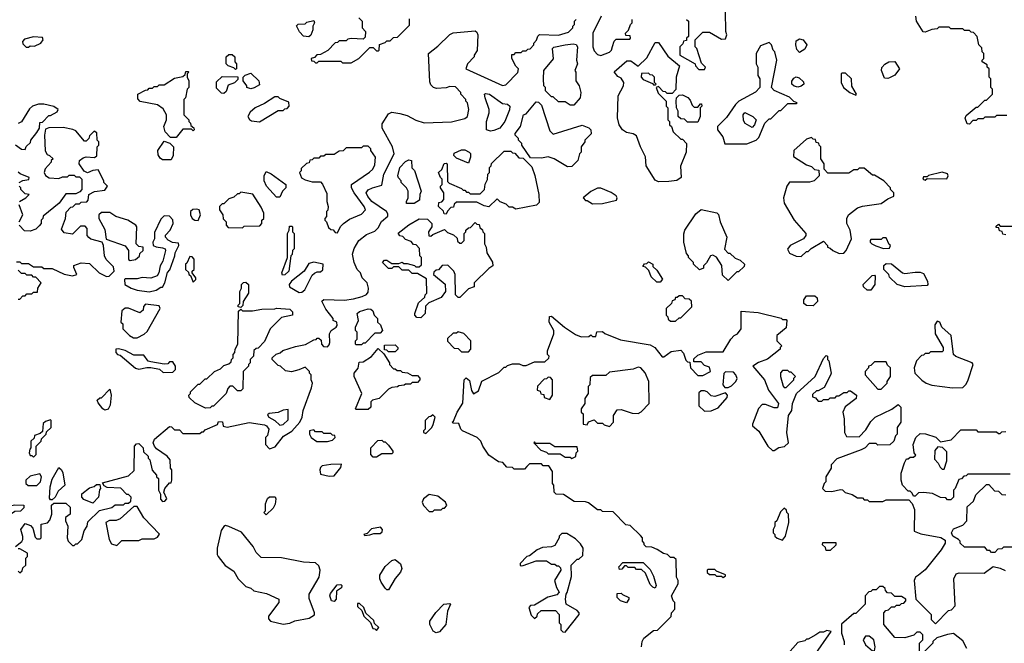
# Model space of a CAD drawing. Extents: x 2769579 to 2883812, y 684207 to 828660.
# Tile 126 of 256: x 2800924 to 2806720, y 722545 to 726214. Entities that reach past the tile are written whole.
import ezdxf

# ---------------------------------------------------------------- set-up
doc = ezdxf.new("R2010")
doc.units = 0

msp = doc.modelspace()

# ---------------------------------------------------------------- linework, layer by layer
at = {"layer": '0CON02XD'}
for points in [[(2802920, 726225), (2802940, 726205), (2802940, 726165), (2802960, 726145), (2802958.3, 726111.7), (2802945, 726100), (2802875, 726102.5), (2802855, 726100), (2802845, 726090), (2802805, 726090), (2802795, 726080), (2802781.7, 726078.3), (2802737, 726033), (2802695, 726010), (2802673, 726007), (2802658.3, 725991.7), (2802640, 725985), (2802641.7, 725971.7), (2802655, 725970), (2802665, 725960), (2802675, 725960), (2802685, 725970), (2802815, 725970), (2802825, 725960), (2802875, 725960)], [(2802875, 725960), (2802920, 725985), (2802985, 726050), (2803005, 726050), (2803025, 726030), (2803035, 726030), (2803040, 726035), (2803041.7, 726068.3), (2803075, 726080), (2803085, 726090), (2803105, 726090), (2803125, 726110), (2803148.3, 726111.7), (2803218.3, 726181.7), (2803218.3, 726218.3)], [(2803095, 725660), (2803115, 725670), (2803161.7, 725661.7), (2803205, 725650), (2803255, 725622.5), (2803305, 725607.5), (2803465, 725612.5), (2803545, 725632.5), (2803560, 725645), (2803567.5, 725685), (2803560, 725725), (2803550, 725735), (2803550, 725745), (2803520, 725775), (2803520, 725785), (2803488.3, 725818.3), (2803455, 725820), (2803435, 725812.5), (2803378.3, 725808.3), (2803360, 725815), (2803345, 725830), (2803338.3, 725848.3), (2803330, 726015), (2803385, 726057.5), (2803455, 726127.5), (2803475, 726136.7), (2803605, 726147.5), (2803615, 726140), (2803620, 726125), (2803617, 726033), (2803600, 726005), (2803600, 725995), (2803560, 725955), (2803550, 725925), (2803765, 725827.5), (2803785, 725830), (2803857, 725903), (2803860, 725925), (2803845, 725940), (2803820, 725985), (2803821.7, 726008.3), (2803835, 726010), (2803845, 726020), (2803875, 726020), (2803885, 726030), (2803905, 726030), (2803915, 726040), (2803928.3, 726041.7), (2803950, 726065), (2803950, 726075), (2803967, 726093), (2803973, 726117), (2803983, 726127), (2804095, 726123.3), (2804155, 726140), (2804180, 726165), (2804180, 726175), (2804190, 726185), (2804190, 726205), (2804200, 726215)], [(2804347.5, 726235), (2804297.5, 726135), (2804297.5, 726055), (2804305, 726030), (2804325, 726010), (2804345, 726002.5), (2804396.4, 726023.6), (2804407.5, 726035), (2804413.3, 726056.7), (2804423.3, 726086.7), (2804435, 726100), (2804515, 726100), (2804520, 726105), (2804518.3, 726118.3), (2804491.7, 726121.7), (2804490, 726135), (2804508.3, 726151.7), (2804520, 726185), (2804530, 726195), (2804530, 726215)], [(2804850, 726215), (2804860, 726205), (2804860, 726115), (2804850, 726105), (2804848.3, 726091.7), (2804831.7, 726088.3), (2804828.3, 726071.7), (2804810, 726055), (2804810, 726005), (2804900, 725955), (2804903, 725943), (2804921.7, 725921.7), (2804955, 725920)], [(2804955, 725920), (2804960, 725935), (2804938.3, 725958.3), (2804910, 726045), (2804900, 726055), (2804900, 726095), (2804945, 726140), (2804985, 726140), (2805055, 726100), (2805078.3, 726101.7), (2805087.5, 726125), (2805080, 726145), (2805078.3, 726261.7)], [(2806735, 725650), (2806675, 725650), (2806665, 725640), (2806605, 725640), (2806595, 725630), (2806565, 725630), (2806555, 725620), (2806535, 725620), (2806515, 725600), (2806501.7, 725601.7), (2806490, 725635), (2806495, 725650), (2806555, 725700), (2806565, 725700), (2806605, 725740), (2806615, 725740), (2806650, 725775), (2806650, 725805), (2806640, 725815), (2806640, 725865), (2806630, 725875), (2806630, 725925), (2806620, 725935), (2806618.3, 725948.3), (2806590, 725965), (2806590, 725975), (2806600, 725985), (2806600, 726015), (2806590, 726025), (2806588.3, 726048.3), (2806570, 726065), (2806560, 726115), (2806538.3, 726138.3), (2806525, 726140), (2806515, 726150), (2806485, 726150), (2806475, 726160), (2806405, 726160), (2806395, 726170), (2806335, 726170), (2806325, 726160), (2806293, 726157), (2806255, 726140), (2806243, 726143), (2806202.5, 726205), (2806200, 726235)], [(2802625, 726112.5), (2802595, 726117.5), (2802571.7, 726141.7), (2802553, 726177), (2802563, 726187), (2802605, 726190), (2802615, 726200), (2802655, 726210), (2802660, 726195), (2802650, 726175), (2802650, 726155), (2802637, 726123), (2802625, 726112.5)], [(2800961.7, 726051.7), (2800975, 726052.5), (2800985, 726060), (2801011.7, 726058.3), (2801047.5, 726075), (2801062.5, 726095), (2801058.3, 726108.3), (2801005, 726112.5), (2800951.7, 726098.3), (2800940, 726085), (2800941.7, 726071.7), (2800961.7, 726051.7)], [(2805515, 726020), (2805498.3, 726038.3), (2805492.5, 726065), (2805495, 726090), (2805515, 726101.2), (2805536.7, 726095), (2805556.7, 726065), (2805545, 726040), (2805515, 726020)], [(2804185, 725710), (2804165, 725710), (2804135, 725730), (2804095, 725730), (2804065, 725760), (2804055, 725760), (2804020, 725795), (2804020, 725815), (2804010, 725825), (2804007.5, 725865), (2804010, 725915), (2804067, 725983), (2804060, 726045), (2804068.3, 726051.7), (2804135, 726066.7), (2804182.5, 726072.5), (2804198.8, 726068.8), (2804207.5, 726055), (2804202.5, 725975), (2804207.5, 725955), (2804192.5, 725915), (2804197.5, 725905), (2804197.5, 725855), (2804217.5, 725825), (2804226.7, 725785), (2804222.5, 725755), (2804185, 725710)], [(2804685, 725260), (2804665, 725270), (2804612.5, 725355), (2804607, 725407), (2804577.5, 725465), (2804555, 725530), (2804535, 725542.5), (2804495, 725550), (2804472.5, 725565), (2804452.5, 725595), (2804443, 725637), (2804447.5, 725765), (2804477.5, 725825), (2804480, 725845), (2804465, 725870), (2804445, 725880), (2804422.5, 725907.5), (2804498.3, 725971.7), (2804521.7, 725971.7), (2804565, 725940), (2804615, 725990), (2804665, 726080), (2804685, 726080), (2804740, 726000), (2804807, 725943), (2804787.5, 725875), (2804787, 725803), (2804765, 725780), (2804735, 725780), (2804725, 725790), (2804711.7, 725791.7), (2804685, 725820), (2804670, 725815), (2804681.7, 725781.7), (2804730, 725735), (2804730, 725705), (2804740, 725695), (2804740, 725625), (2804750, 725615), (2804750, 725595), (2804760, 725585), (2804770, 725555), (2804815, 725510), (2804825, 725510), (2804850, 725485), (2804847.5, 725435), (2804813, 725353), (2804817.5, 725285), (2804791.7, 725268.3), (2804745, 725262.5), (2804685, 725260)], [(2805205, 725482.5), (2805260, 725505), (2805275, 725520), (2805310, 725605), (2805335, 725630), (2805345, 725630), (2805395, 725680), (2805405, 725680), (2805445, 725720), (2805495, 725720), (2805500, 725725), (2805481.7, 725731.7), (2805455, 725757.5), (2805365, 725797.5), (2805350, 725815), (2805380, 725975), (2805370, 726025), (2805360, 726035), (2805350, 726065), (2805335, 726080), (2805285, 726060), (2805260, 726015), (2805260, 725955), (2805270, 725935), (2805270, 725885), (2805280, 725865), (2805280, 725815), (2805255, 725787.5), (2805157.5, 725735), (2805137.5, 725715), (2805085, 725637.5), (2805032.5, 725585), (2805032.5, 725565), (2805062.5, 725525), (2805075, 725482.5), (2805205, 725482.5)], [(2802195, 725920), (2802185, 725930), (2802151.7, 725941.7), (2802140, 725955), (2802140, 725995), (2802155, 726010), (2802175, 726010), (2802190, 725995), (2802190, 725965), (2802200, 725955), (2802200, 725925), (2802195, 725920)], [(2806035, 725867.5), (2806015, 725870), (2805997.5, 725915), (2805998.3, 725931.7), (2806017, 725953), (2806040, 725965), (2806075, 725967.5), (2806102.5, 725925), (2806075, 725887.5), (2806045, 725872.5), (2806035, 725867.5)], [(2801845, 725520), (2801811.7, 725521.7), (2801780, 725555), (2801772.5, 725585), (2801787.5, 725625), (2801787.5, 725655), (2801769.3, 725689.3), (2801735, 725712.5), (2801633, 725733), (2801618.3, 725748.3), (2801620, 725775), (2801665, 725800), (2801678.3, 725801.7), (2801685, 725810), (2801705, 725810), (2801715, 725820), (2801735, 725820), (2801745, 725830), (2801775, 725830), (2801835, 725870), (2801885, 725880), (2801898.3, 725891.7), (2801901.7, 725908.3), (2801915, 725910), (2801920, 725905), (2801910, 725895), (2801910, 725875), (2801920, 725855), (2801920, 725815), (2801910, 725805), (2801900, 725755), (2801890, 725745), (2801890, 725655), (2801920, 725625), (2801920, 725615), (2801930, 725605), (2801931.7, 725591.7), (2801948.3, 725578.3), (2801950, 725565), (2801945, 725560), (2801935, 725570), (2801885, 725570), (2801845, 725520)], [(2802125, 725780), (2802111.7, 725781.7), (2802081.7, 725811.7), (2802081.7, 725848.3), (2802115, 725880), (2802208.3, 725878.3), (2802208.3, 725861.7), (2802188.3, 725841.7), (2802151.7, 725828.3), (2802138.3, 725791.7), (2802125, 725780)], [(2802285, 725807.5), (2802260, 725815), (2802260, 725825), (2802240, 725855), (2802240, 725875), (2802251.7, 725888.3), (2802285, 725900), (2802332.5, 725855), (2802335, 725830), (2802305, 725812.5), (2802285, 725807.5)], [(2804665, 725830), (2804670, 725835), (2804660, 725845), (2804660, 725875), (2804648.3, 725888.3), (2804635, 725890), (2804625, 725900), (2804583.3, 725896.7), (2804582.5, 725875), (2804595, 725862.5), (2804648.3, 725838.3), (2804655, 725830), (2804665, 725830)], [(2805505, 725817.5), (2805483.3, 725823.3), (2805470, 725835), (2805468.3, 725851.7), (2805480.7, 725869.3), (2805495, 725877.5), (2805511.7, 725871.7), (2805538.3, 725848.3), (2805540, 725835), (2805525, 725822.5), (2805505, 725817.5)], [(2805845, 725770), (2805850, 725775), (2805823, 725823), (2805820, 725865), (2805785, 725900), (2805765, 725900), (2805760, 725895), (2805760, 725845), (2805772.5, 725815), (2805810, 725785), (2805845, 725770)], [(2802335, 725612.5), (2802445, 725680), (2802475, 725680), (2802485, 725690), (2802498.3, 725691.7), (2802510, 725705), (2802508.3, 725728.3), (2802455, 725750), (2802445, 725760), (2802425, 725760), (2802365, 725720), (2802310, 725695), (2802280.7, 725669.3), (2802267.5, 725645), (2802277, 725627), (2802289.3, 725619.3), (2802335, 725612.5)], [(2803695, 725557.5), (2803672.5, 725565), (2803672.5, 725615), (2803687.5, 725665), (2803687.5, 725685), (2803663.3, 725755), (2803660, 725775), (2803665, 725780), (2803690, 725775), (2803765, 725720), (2803795, 725717.5), (2803810, 725705), (2803807, 725683), (2803780, 725615), (2803750, 725575), (2803715, 725562.5), (2803695, 725557.5)], [(2804915, 725610), (2804855, 725610), (2804838.3, 725628.3), (2804815, 725630), (2804800, 725645), (2804800, 725675), (2804790, 725695), (2804787.5, 725735), (2804790, 725755), (2804805, 725770), (2804825, 725772.5), (2804856.1, 725756.1), (2804870.7, 725740.7), (2804881.7, 725711.7), (2804895, 725700), (2804915, 725700), (2804931.7, 725718.3), (2804938.3, 725718.3), (2804940, 725705), (2804930, 725695), (2804930, 725645), (2804915, 725610)], [(2800898.3, 725478.3), (2800935, 725452.5), (2800955, 725450), (2800961.7, 725468.3), (2800988.3, 725491.7), (2800990, 725505), (2801025, 725550), (2801040, 725575), (2801041.7, 725608.3), (2801058.3, 725611.7), (2801095, 725650), (2801105, 725650), (2801145, 725672.5), (2801150, 725685), (2801125, 725702.5), (2801065, 725716.7), (2801035, 725716.7), (2801000, 725705), (2800980.7, 725689.3), (2800935, 725612.5), (2800915, 725602.5)], [(2804148.3, 725348.3), (2804070, 725395), (2804035, 725407.5), (2803995, 725400), (2803931.7, 725401.7), (2803880, 725475), (2803880, 725485), (2803860, 725505), (2803860, 725515), (2803840, 725535), (2803840, 725545), (2803872.5, 725585), (2803890, 725655), (2803905, 725660), (2803965, 725730), (2803978.3, 725728.3), (2803995, 725710), (2804045, 725560), (2804065, 725540), (2804235, 725592.5), (2804275, 725577.5), (2804286.1, 725566.1), (2804287, 725543), (2804250, 725505), (2804250, 725495), (2804230, 725465), (2804230, 725435), (2804220, 725425), (2804210, 725385), (2804175, 725350), (2804148.3, 725348.3)], [(2800900, 723115), (2800936.4, 723143.6), (2800942.5, 723155), (2800943, 723173), (2800930, 723215), (2800955, 723250), (2800988.3, 723238.3), (2801001.7, 723221.7), (2801015, 723170), (2801025, 723160), (2801045, 723160), (2801050, 723165), (2801050, 723245), (2801087, 723253), (2801100.7, 723269.3), (2801113.3, 723305), (2801111.7, 723358.3), (2801125, 723370), (2801195, 723370), (2801220, 723345), (2801220, 723305), (2801192.5, 723285), (2801192.5, 723265), (2801207.5, 723235), (2801202.5, 723165), (2801210, 723145), (2801235, 723120), (2801245, 723120), (2801255, 723130), (2801265, 723130), (2801290, 723155), (2801303, 723207), (2801320, 723235), (2801325, 723260), (2801393.6, 723326.4), (2801467, 723343), (2801485, 723360), (2801535, 723360), (2801545, 723370), (2801565, 723370), (2801578.3, 723381.7), (2801580, 723405), (2801565, 723420), (2801555, 723420), (2801518.3, 723458.3), (2801438.3, 723461.7), (2801421.7, 723471.7), (2801411.7, 723488.3), (2801565, 723530), (2801598.3, 723561.7), (2801600, 723705), (2801611.7, 723718.3), (2801625, 723720), (2801650, 723695), (2801651.7, 723671.7), (2801680, 723645), (2801680, 723635), (2801690, 723625), (2801703, 723563), (2801730, 723535), (2801730, 723525), (2801740, 723515), (2801740, 723445), (2801751.7, 723421.7), (2801753, 723393), (2801765, 723380), (2801778.3, 723381.7), (2801790, 723395), (2801772.5, 723435), (2801777.5, 723455), (2801805, 723490), (2801815, 723490), (2801820, 723505), (2801820, 723565), (2801812.5, 723575), (2801810, 723625), (2801792.5, 723645), (2801730, 723690), (2801716.7, 723705), (2801710, 723725), (2801717.5, 723745), (2801805, 723820), (2801818.3, 723818.3), (2801835, 723800), (2801865, 723800), (2801885, 723780), (2801985, 723780), (2801995, 723790), (2802005, 723790), (2802015, 723800), (2802088.3, 723831.7), (2802095, 723850), (2802118.3, 723848.3), (2802121.7, 723821.7), (2802145, 723817.5), (2802275, 723843.3), (2802365, 723830), (2802377.5, 723825), (2802390, 723805), (2802381.7, 723768.3), (2802370, 723755), (2802370, 723715), (2802395, 723690), (2802428.3, 723701.7), (2802477, 723763), (2802525, 723792.5), (2802573.6, 723846.4), (2802587.5, 723875), (2802592.5, 723915), (2802641.7, 724048.3), (2802647.5, 724075), (2802640, 724095), (2802640, 724125), (2802630, 724135), (2802630, 724145), (2802605, 724170), (2802566.7, 724153.3), (2802523, 724143), (2802488.3, 724148.3), (2802460, 724175), (2802445, 724180), (2802410, 724215), (2802410, 724225), (2802433, 724247), (2802456.7, 724253.3), (2802473, 724267), (2802548.3, 724291.7), (2802607, 724303), (2802655, 724330), (2802668.3, 724331.7), (2802675, 724340), (2802685, 724340), (2802698.3, 724328.3), (2802700, 724305), (2802711.7, 724291.7), (2802735, 724290), (2802745, 724300), (2802750, 724315), (2802747.5, 724365), (2802757.5, 724385), (2802787.5, 724405), (2802792.5, 724415), (2802790, 724435), (2802770, 724445), (2802770, 724455), (2802725, 724510), (2802701.7, 724558.3), (2802715, 724567.5), (2802835, 724563.3), (2802889.3, 724570.7), (2802940, 724585), (2802965, 724597.5), (2802975, 724610), (2802977.5, 724635), (2802970, 724665), (2802940, 724695), (2802930, 724725), (2802910, 724745), (2802892.5, 724785), (2802882.5, 724835), (2802893, 724867), (2802920, 724915), (2802965, 724950), (2803015, 724970), (2803035, 724990), (2803053.6, 725026.4), (2803091.7, 725058.3), (2803091.7, 725071.7), (2803082.5, 725085), (2802996.7, 725145), (2802972.7, 725172.7), (2802963.3, 725195), (2802975, 725212.5), (2803000, 725225), (2803055, 725240), (2803066.7, 725305), (2803127.5, 725425), (2803117.5, 725465), (2803057.5, 725575), (2803058.3, 725601.7), (2803095, 725660)], [(2805235, 725580), (2805195, 725602.5), (2805185, 725620), (2805182.5, 725655), (2805193, 725667), (2805240, 725645), (2805260, 725625), (2805250, 725595), (2805235, 725580)], [(2800905, 724790), (2800925, 724790), (2800935, 724780), (2800975, 724780), (2801005, 724760), (2801055, 724760), (2801065, 724750), (2801115, 724750), (2801185, 724717.5), (2801235, 724707.5), (2801260, 724715), (2801242.5, 724755), (2801243, 724767), (2801285, 724782.5), (2801335, 724780), (2801392.5, 724725), (2801435, 724702.5), (2801450, 724705), (2801480, 724735), (2801475, 724760), (2801433.6, 724803.6), (2801422.5, 724825), (2801417.5, 724885), (2801410, 724905), (2801343, 724923), (2801331.7, 724931.7), (2801320, 724945), (2801320, 724985), (2801308.3, 724998.3), (2801281.7, 724998.3), (2801235, 724952.5), (2801185, 724960), (2801170.7, 724980.7), (2801192.5, 725045), (2801198.3, 725081.7), (2801225, 725110), (2801237, 725113), (2801255, 725130), (2801275, 725130), (2801285, 725140), (2801318.3, 725141.7), (2801327, 725153), (2801330, 725185), (2801365, 725202.5), (2801425, 725210), (2801440, 725235), (2801420, 725255), (2801420, 725265), (2801385, 725330), (2801355, 725327.5), (2801323, 725313), (2801303.3, 725323.3), (2801273.3, 725365), (2801276.7, 725385), (2801298.3, 725401.7), (2801315, 725406.7), (2801365, 725402.5), (2801377, 725413), (2801380, 725465), (2801390, 725475), (2801390, 725495), (2801380, 725505), (2801378.3, 725548.3), (2801361.7, 725558.3), (2801335, 725530), (2801330, 725515), (2801315, 725500), (2801305, 725500), (2801255, 725560), (2801237, 725567), (2801178.8, 725578.8), (2801095, 725577.5), (2801075, 725570), (2801070, 725535), (2801073, 725443), (2801085, 725420), (2801100, 725415), (2801120, 725395), (2801110, 725385), (2801110, 725375), (2801073, 725337), (2801067.5, 725315), (2801075, 725297.5), (2801097, 725283), (2801155, 725280), (2801175, 725290), (2801205, 725290), (2801215, 725300), (2801245, 725300), (2801255, 725290), (2801275, 725290), (2801290, 725275), (2801290, 725215), (2801278.3, 725201.7), (2801255, 725190), (2801195, 725190), (2801156.4, 725133.6), (2801061.7, 725058.3), (2801060, 725045), (2801050, 725035), (2801050, 725015), (2801038.3, 725001.7), (2801018.3, 724981.7), (2800985, 724970), (2800951.7, 724971.7), (2800920, 725005)], [(2805525, 724820), (2805555, 724850), (2805565, 724850), (2805583, 724867), (2805655, 724910), (2805680, 724885), (2805680, 724875), (2805695, 724870), (2805710, 724855), (2805748.3, 724838.3), (2805775, 724840), (2805790, 724855), (2805820, 724925), (2805812.5, 724975), (2805792.5, 725015), (2805793.3, 725045), (2805802.5, 725065), (2805855, 725106.7), (2805885, 725117.5), (2805995, 725132.5), (2806035, 725160), (2806070, 725175), (2806070, 725195), (2806050, 725215), (2806050, 725225), (2806010, 725265), (2805955, 725300), (2805945, 725300), (2805895, 725340), (2805865, 725340), (2805855, 725330), (2805835, 725330), (2805805, 725310), (2805681.7, 725311.7), (2805660, 725335), (2805660, 725365), (2805640, 725395), (2805640, 725465), (2805630, 725475), (2805628.3, 725488.3), (2805611.7, 725491.7), (2805608.3, 725508.3), (2805595, 725510), (2805585, 725520), (2805555, 725510), (2805480, 725445), (2805478.3, 725408.3), (2805555, 725360), (2805585, 725350), (2805603, 725333), (2805628.3, 725328.3), (2805630, 725295), (2805600, 725265), (2805573, 725257), (2805455, 725257.5), (2805440, 725235), (2805420, 725165), (2805423.3, 725135), (2805482.5, 725035), (2805552.5, 724955), (2805552.5, 724945), (2805537.5, 724925), (2805460, 724885), (2805443, 724863), (2805455, 724840), (2805495, 724822.5), (2805525, 724820)], [(2801815, 725390), (2801765, 725390), (2801750, 725400), (2801738.3, 725418.3), (2801737.5, 725445), (2801775, 725500), (2801808.3, 725488.3), (2801830, 725465), (2801827.5, 725415), (2801815, 725390)], [(2802795, 724960), (2802813, 724997), (2802830, 725015), (2802865, 725040), (2802935, 725070), (2802960, 725095), (2802952.5, 725115), (2802892.5, 725195), (2802877.5, 725225), (2802877.5, 725245), (2802983, 725317), (2803002.5, 725335), (2803015, 725360), (2803017.5, 725405), (2802990, 725445), (2802990, 725455), (2802975, 725470), (2802945, 725470), (2802935, 725460), (2802845, 725460), (2802828.3, 725441.7), (2802805, 725440), (2802775, 725420), (2802725, 725420), (2802715, 725410), (2802695, 725410), (2802685, 725400), (2802655, 725400), (2802645, 725390), (2802631.7, 725388.3), (2802628.3, 725371.7), (2802611.7, 725368.3), (2802581.7, 725338.3), (2802580, 725325), (2802570, 725315), (2802583.6, 725283.6), (2802605, 725272.5), (2802645, 725260), (2802695, 725260), (2802707, 725247), (2802731.7, 725191.7), (2802732.5, 725145), (2802740, 725115), (2802737, 725093), (2802730, 725085), (2802730, 725055), (2802720, 725045), (2802720, 725035), (2802730, 725025), (2802741.7, 724991.7), (2802755, 724980), (2802768.3, 724978.3), (2802781.7, 724961.7), (2802795, 724960)], [(2803435, 725070), (2803421.7, 725071.7), (2803418.3, 725088.3), (2803390, 725115), (2803391.7, 725138.3), (2803408.3, 725141.7), (2803420, 725155), (2803420, 725195), (2803400, 725225), (2803400, 725235), (2803410, 725245), (2803410, 725275), (2803400, 725285), (2803390, 725315), (2803408.3, 725331.7), (2803421.7, 725368.3), (2803435, 725370), (2803440, 725365), (2803441.7, 725261.7), (2803451.7, 725251.7), (2803525, 725220), (2803535, 725210), (2803545, 725210), (2803555, 725200), (2803565, 725200), (2803575, 725190), (2803635, 725190), (2803660, 725215), (2803663, 725247), (2803677, 725273), (2803680, 725305), (2803690, 725315), (2803690, 725345), (2803700, 725355), (2803701.7, 725368.3), (2803775, 725440), (2803815, 725440), (2803825, 725430), (2803838.3, 725428.3), (2803861.7, 725401.7), (2803888.3, 725398.3), (2803938.3, 725348.3), (2803956.4, 725296.4), (2803980, 725185), (2803981.7, 725138.3), (2803967, 725123), (2803845, 725100), (2803825, 725110), (2803805, 725110), (2803788.3, 725128.3), (2803751.7, 725141.7), (2803735, 725160), (2803685, 725112.5), (2803658.3, 725118.3), (2803615, 725140), (2803495, 725140), (2803481.7, 725128.3), (2803478.3, 725111.7), (2803461.7, 725108.3), (2803441.7, 725088.3), (2803435, 725070)], [(2803565, 725370), (2803495, 725400), (2803480, 725415), (2803481.7, 725428.3), (2803525, 725447.5), (2803545, 725447.5), (2803570, 725435), (2803577, 725427), (2803577.5, 725405), (2803565, 725370)], [(2803201.7, 725131.7), (2803200, 725145), (2803210, 725165), (2803210, 725205), (2803200, 725225), (2803170, 725255), (2803170, 725265), (2803153, 725283), (2803150, 725295), (2803162.5, 725345), (2803195, 725380), (2803215, 725390), (2803230, 725385), (2803233, 725343), (2803247, 725327), (2803287.5, 725205), (2803280, 725185), (2803278.3, 725151.7), (2803245, 725132.5), (2803201.7, 725131.7)], [(2800920, 725255), (2800943, 725267), (2800977, 725273), (2800980, 725285), (2800926.4, 725306.4), (2800915, 725317.5)], [(2802455, 725170), (2802435, 725170), (2802377.5, 725235), (2802362.5, 725265), (2802362.5, 725295), (2802375, 725320), (2802405, 725307.5), (2802490, 725245), (2802490, 725225), (2802470, 725205), (2802455, 725170)], [(2806255, 725270), (2806265, 725280), (2806381.7, 725278.3), (2806390, 725295), (2806385, 725307.5), (2806355, 725316.7), (2806273, 725297), (2806265, 725290), (2806245, 725290), (2806240, 725275), (2806255, 725270)], [(2800922.5, 725145), (2800960, 725165), (2800980, 725185), (2800955, 725190), (2800930, 725215), (2800930, 725225), (2800920, 725235)], [(2802235, 724990), (2802245, 725000), (2802338.3, 725001.7), (2802350, 725015), (2802350, 725035), (2802360, 725045), (2802360, 725075), (2802345, 725110), (2802296.4, 725186.4), (2802225, 725200), (2802215, 725190), (2802205, 725190), (2802185, 725170), (2802155, 725160), (2802125, 725130), (2802115, 725130), (2802100, 725115), (2802100, 725095), (2802120, 725065), (2802121.7, 725041.7), (2802140, 725025), (2802140, 725005), (2802151.7, 724991.7), (2802235, 724990)], [(2804295, 725130), (2804355, 725132.5), (2804437, 725153), (2804440, 725165), (2804435, 725177.5), (2804405, 725196.7), (2804345, 725223.3), (2804325, 725222.5), (2804285, 725202.5), (2804240, 725165), (2804255, 725150), (2804265, 725150), (2804295, 725130)], [(2800920, 725025), (2800942.5, 725065), (2800920, 725125)], [(2801575, 724797.5), (2801605, 724803.3), (2801628.3, 724821.7), (2801631.7, 724838.3), (2801650, 724855), (2801650, 724875), (2801625, 724880), (2801610, 724895), (2801612.5, 724995), (2801607.5, 725005), (2801560, 725035), (2801490, 725055), (2801455, 725080), (2801405, 725080), (2801390, 725065), (2801390, 725045), (2801425, 724980), (2801433.3, 724923.3), (2801545, 724882.5), (2801563.3, 724855), (2801563.9, 724803.9), (2801575, 724797.5)], [(2801685, 724613.3), (2801727, 724623), (2801755, 724640), (2801765, 724640), (2801777.5, 724665), (2801793, 724727), (2801807, 724743), (2801837.5, 724825), (2801838.3, 724841.7), (2801860, 724885), (2801858.3, 724898.3), (2801823, 724903), (2801797, 724917), (2801782.5, 724935), (2801783, 724947), (2801810, 724975), (2801827.5, 725015), (2801826.1, 725036.1), (2801805, 725057.5), (2801775, 725060), (2801755, 725040), (2801718.3, 724961.7), (2801716.7, 724925), (2801707.5, 724905), (2801710, 724885), (2801727, 724877), (2801765, 724872.5), (2801780, 724865), (2801782.5, 724855), (2801767, 724793), (2801750, 724765), (2801742.5, 724725), (2801733, 724707), (2801695, 724692.5), (2801645, 724697.5), (2801615, 724690), (2801545, 724690), (2801540, 724685), (2801542.5, 724655), (2801580, 724635), (2801615, 724623.3), (2801685, 724613.3)], [(2801975, 725032.5), (2801987.5, 725065), (2801980, 725095), (2801965, 725100), (2801943, 725097), (2801930, 725085), (2801930, 725065), (2801940, 725045), (2801953.9, 725033.9), (2801975, 725032.5)], [(2805095, 724680), (2805061.7, 724711.7), (2805057, 724767), (2805025, 724817.5), (2805005, 724827.5), (2804990, 724825), (2804967, 724783), (2804950, 724765), (2804948.3, 724751.7), (2804925, 724742.5), (2804890, 724775), (2804890, 724785), (2804860, 724815), (2804860, 724825), (2804848.3, 724838.3), (2804833.3, 724905), (2804833, 724953), (2804840, 724975), (2804905, 725072.5), (2804935, 725097.5), (2805027, 725077), (2805038.3, 725068.3), (2805047.5, 725025), (2805086.7, 724935), (2805073, 724863), (2805095, 724840), (2805105, 724840), (2805135, 724810), (2805165, 724800), (2805190, 724775), (2805188.3, 724761.7), (2805155, 724730), (2805145, 724730), (2805095, 724680)], [(2802471.7, 724711.7), (2802467.5, 724725), (2802500, 724815), (2802500, 724955), (2802510, 724975), (2802511.7, 724998.3), (2802525, 725000), (2802530, 724995), (2802530, 724965), (2802540, 724955), (2802540, 724865), (2802530, 724855), (2802527, 724833), (2802520, 724825), (2802507.5, 724735), (2802485, 724712.5), (2802471.7, 724711.7)], [(2803285, 724460), (2803261.7, 724461.7), (2803250, 724475), (2803250, 724485), (2803271.7, 724548.3), (2803308.3, 724581.7), (2803310, 724595), (2803320, 724605), (2803318.3, 724688.3), (2803265, 724720), (2803235, 724720), (2803215, 724740), (2803175, 724740), (2803155, 724760), (2803125, 724760), (2803115, 724750), (2803095, 724750), (2803060, 724785), (2803071.7, 724798.3), (2803085, 724800), (2803115, 724780), (2803155, 724780), (2803175, 724787.5), (2803185, 724780), (2803205, 724780), (2803247, 724767), (2803255, 724760), (2803275, 724760), (2803288.3, 724771.7), (2803290, 724815), (2803280, 724825), (2803278.3, 724868.3), (2803258.3, 724888.3), (2803241.7, 724891.7), (2803228.3, 724908.3), (2803195, 724920), (2803178.3, 724938.3), (2803161.7, 724941.7), (2803151.7, 724958.3), (2803215, 725007.5), (2803275, 725042.5), (2803325, 725040), (2803350, 725015), (2803350, 724995), (2803330, 724965), (2803331.7, 724941.7), (2803345, 724940), (2803355, 724950), (2803425, 724980), (2803441.7, 724961.7), (2803478.3, 724948.3), (2803498.3, 724928.3), (2803501.7, 724911.7), (2803515, 724900), (2803525, 724900), (2803540, 724915), (2803540, 724955), (2803550, 724965), (2803550, 724975), (2803565, 724990), (2803578.3, 724991.7), (2803605, 725020), (2803615, 725010), (2803628.3, 725008.3), (2803631.7, 724991.7), (2803648.3, 724978.3), (2803650, 724965), (2803660, 724955), (2803660, 724895), (2803670, 724875), (2803673, 724843), (2803707, 724787), (2803710, 724765), (2803685, 724750), (2803600, 724665), (2803598.3, 724641.7), (2803565, 724630), (2803515, 724580), (2803505, 724580), (2803490, 724595), (2803487.5, 724715), (2803480, 724735), (2803445, 724770), (2803411.7, 724768.3), (2803388.3, 724741.7), (2803375, 724740), (2803361.7, 724728.3), (2803360, 724715), (2803428.3, 724658.3), (2803430, 724615), (2803405, 724580), (2803331.7, 724548.3), (2803311.7, 724528.3), (2803310, 724485), (2803285, 724460)], [(2806728.3, 724948.3), (2806711.7, 724951.7), (2806708.3, 724968.3), (2806691.7, 724971.7), (2806688.3, 724988.3), (2806671.7, 724991.7), (2806671.7, 724998.3), (2806685, 725010), (2806695, 725000), (2806765, 725000)], [(2806008.3, 724868.3), (2806045, 724870), (2806050, 724885), (2806041.7, 724891.7), (2806025, 724930), (2806005, 724930), (2805995, 724920), (2805935, 724920), (2805930, 724915), (2805930, 724905), (2805940, 724895), (2805963, 724883), (2806008.3, 724868.3)], [(2801945, 724670), (2801960, 724685), (2801960, 724695), (2801940, 724725), (2801940, 724735), (2801950, 724745), (2801950, 724805), (2801938.3, 724818.3), (2801925, 724820), (2801908.3, 724781.7), (2801900, 724775), (2801900, 724745), (2801918.3, 724728.3), (2801920, 724715), (2801928.3, 724708.3), (2801945, 724670)], [(2802568.3, 724608.3), (2802585, 724610), (2802602.5, 724625), (2802645, 724710), (2802658.3, 724721.7), (2802675, 724730), (2802695, 724730), (2802708.3, 724741.7), (2802710, 724775), (2802655, 724787.5), (2802625, 724780), (2802597.5, 724735), (2802523.3, 724675), (2802510, 724655), (2802511.7, 724641.7), (2802568.3, 724608.3)], [(2804695, 724670), (2804675, 724670), (2804641.7, 724701.7), (2804628.3, 724738.3), (2804608.3, 724758.3), (2804591.7, 724761.7), (2804601.7, 724778.3), (2804615, 724780), (2804625, 724790), (2804650, 724775), (2804651.7, 724761.7), (2804675, 724740), (2804707, 724687), (2804695, 724670)], [(2806135, 724642.5), (2806090, 724655), (2806045, 724700), (2806040, 724715), (2806010, 724745), (2806011.7, 724768.3), (2806025, 724780), (2806055, 724777.5), (2806120, 724725), (2806135, 724720), (2806195, 724727.5), (2806225, 724727.5), (2806245, 724720), (2806267.5, 724675), (2806270, 724655), (2806265, 724650), (2806135, 724642.5)], [(2800915, 724570), (2800925, 724570), (2800941.7, 724588.3), (2800955, 724590), (2800965, 724600), (2800995, 724600), (2801005, 724610), (2801028.3, 724611.7), (2801030, 724635), (2801050, 724665), (2801018.3, 724698.3), (2801005, 724700), (2800995, 724710), (2800965, 724710), (2800955, 724720), (2800935, 724720), (2800915, 724740)], [(2805911.7, 724621.7), (2805891.7, 724641.7), (2805890, 724655), (2805941.7, 724708.3), (2805955, 724710), (2805960, 724705), (2805957.5, 724655), (2805935, 724622.5), (2805911.7, 724621.7)], [(2802225, 724520), (2802210, 724525), (2802210, 724535), (2802220, 724545), (2802220, 724615), (2802230, 724635), (2802230, 724655), (2802241.7, 724668.3), (2802255, 724670), (2802270, 724655), (2802270, 724605), (2802240, 724555), (2802238.3, 724531.7), (2802225, 724520)], [(2804785, 724440), (2804805, 724460), (2804815, 724460), (2804880, 724525), (2804878.3, 724558.3), (2804865, 724570), (2804841.7, 724571.7), (2804825, 724590), (2804805, 724590), (2804795, 724580), (2804785, 724580), (2804780, 724565), (2804765, 724560), (2804760, 724545), (2804730, 724515), (2804730, 724475), (2804740, 724465), (2804741.7, 724451.7), (2804755, 724440), (2804785, 724440)], [(2805595, 724530), (2805555, 724532.5), (2805540, 724545), (2805540, 724565), (2805555, 724590), (2805605, 724590), (2805618.3, 724578.3), (2805620, 724555), (2805595, 724530)], [(2801615, 724342.5), (2801657, 724363), (2801675, 724380), (2801750, 724515), (2801745, 724530), (2801665, 724540), (2801653, 724527), (2801650, 724505), (2801631.7, 724488.3), (2801565, 724517.5), (2801545, 724517.5), (2801525, 724500), (2801520, 724435), (2801530, 724425), (2801530, 724395), (2801570, 724355), (2801593, 724343), (2801615, 724342.5)], [(2802018.3, 723928.3), (2801955, 723960), (2801921.7, 723991.7), (2801920, 724005), (2801930, 724015), (2801930, 724025), (2801975, 724070), (2801985, 724070), (2802015, 724100), (2802025, 724100), (2802070, 724145), (2802105, 724160), (2802125, 724180), (2802155, 724190), (2802168.3, 724201.7), (2802170, 724215), (2802180, 724225), (2802180, 724245), (2802190, 724255), (2802192.5, 724275), (2802207.5, 724305), (2802211.7, 724498.3), (2802225, 724510), (2802235, 724500), (2802295, 724500), (2802348.3, 724511.7), (2802425, 724512.5), (2802435, 724517.5), (2802515, 724510), (2802530, 724495), (2802530, 724475), (2802465, 724462.5), (2802397.5, 724395), (2802365, 724320), (2802328.3, 724281.7), (2802315, 724280), (2802301.7, 724268.3), (2802300, 724235), (2802280, 724215), (2802280, 724195), (2802270, 724185), (2802270, 724175), (2802240, 724145), (2802238.3, 724041.7), (2802225, 724030), (2802205, 724030), (2802178.3, 724058.3), (2802161.7, 724058.3), (2802150, 724045), (2802140, 724015), (2802065, 723940), (2802055, 723940), (2802045, 723930), (2802018.3, 723928.3)], [(2802935, 724300), (2802905, 724300), (2802900, 724305), (2802900, 724325), (2802910, 724335), (2802910, 724375), (2802900, 724385), (2802900, 724405), (2802917.5, 724445), (2802910, 724485), (2802925, 724497.5), (2802975, 724512.5), (2802991.7, 724511.7), (2803001.7, 724501.7), (2803010, 724475), (2803030, 724455), (2803030, 724435), (2803048.3, 724418.3), (2803060, 724385), (2803045, 724370), (2803015, 724370), (2802958.3, 724311.7), (2802945, 724310), (2802935, 724300)], [(2804583.3, 722525), (2804587.5, 722555), (2804597.5, 722575), (2804655, 722620), (2804678.3, 722621.7), (2804758.3, 722701.7), (2804760, 722725), (2804780, 722745), (2804780, 722785), (2804770, 722795), (2804760, 722825), (2804800, 722895), (2804800, 722915), (2804790, 722935), (2804788.3, 723038.3), (2804775, 723050), (2804755, 723050), (2804737, 723067), (2804713, 723073), (2804677, 723097), (2804645, 723110), (2804611.7, 723111.7), (2804600, 723125), (2804600, 723135), (2804590, 723145), (2804590, 723165), (2804578.3, 723178.3), (2804518.3, 723238.3), (2804491.7, 723241.7), (2804418.3, 723318.3), (2804355, 723320), (2804345, 723330), (2804325, 723330), (2804271.7, 723371.7), (2804255, 723377.5), (2804188.3, 723378.3), (2804125, 723420), (2804081.7, 723421.7), (2804070, 723435), (2804067.5, 723475), (2804060, 723485), (2804060, 723555), (2804038.3, 723588.3), (2804005, 723590), (2803995, 723600), (2803925, 723600), (2803910, 723585), (2803895, 723570), (2803835, 723570), (2803825, 723580), (2803791.7, 723581.7), (2803768.3, 723608.3), (2803743, 723613), (2803685, 723652.5), (2803650, 723705), (2803637.5, 723735), (2803616.4, 723756.4), (2803530, 723795), (2803520, 723805), (2803508.3, 723838.3), (2803475, 723840), (2803470, 723845), (2803478.3, 723851.7), (2803500, 723905), (2803531.7, 723958.3), (2803540, 724095), (2803553, 724107), (2803571.7, 724091.7), (2803583, 724033), (2803595, 724012.5), (2803625, 724030), (2803645, 724087.5), (2803745, 724137.5), (2803775, 724170), (2803785, 724170), (2803795, 724180), (2803825, 724190), (2803865, 724190), (2803885, 724180), (2803905, 724180), (2803955, 724200), (2804015, 724200), (2804038.3, 724221.7), (2804040, 724235), (2804030, 724245), (2804030, 724265), (2804067.5, 724365), (2804067.5, 724385), (2804040, 724435), (2804041.7, 724468.3), (2804055, 724470), (2804130, 724405), (2804195, 724362.5), (2804228.3, 724348.3), (2804275, 724350), (2804285, 724360), (2804295, 724350), (2804315, 724350), (2804321.7, 724378.3), (2804355, 724380), (2804368.3, 724368.3), (2804460.7, 724330.7), (2804635, 724300), (2804662.5, 724285), (2804705, 724230), (2804715, 724230), (2804758.3, 724261.7), (2804815, 724270), (2804831.7, 724251.7), (2804845, 724210), (2804855, 724200), (2804868.3, 724198.3), (2804872.5, 724165), (2804915, 724120), (2804945, 724120), (2804990, 724145), (2804985, 724170), (2804955, 724180), (2804935, 724200), (2804891.7, 724201.7), (2804891.7, 724218.3), (2804915, 724240), (2804965, 724260), (2805065, 724260), (2805110, 724335), (2805130, 724355), (2805150, 724365), (2805170, 724395), (2805171.7, 724498.3), (2805271.7, 724491.7), (2805407, 724457), (2805415, 724450), (2805435, 724450), (2805440, 724445), (2805435, 724400), (2805380, 724355), (2805380, 724325), (2805410, 724295), (2805400, 724285), (2805400, 724275), (2805325, 724217.5), (2805273.3, 724196.7), (2805240, 724175), (2805307.5, 724095), (2805332.5, 724035), (2805390, 723955), (2805385, 723930), (2805365, 723930), (2805315, 723950), (2805295, 723950), (2805273.3, 723926.7), (2805237.5, 723835), (2805237.5, 723825), (2805275, 723792.5), (2805327.5, 723705), (2805355, 723680), (2805365, 723680), (2805393, 723697), (2805427, 723703), (2805450, 723725), (2805440, 723785), (2805450, 723885), (2805470, 723915), (2805472.5, 723955), (2805497.5, 724015), (2805607.5, 724115), (2805655, 724220), (2805671.7, 724238.3), (2805680, 724235), (2805680, 724215), (2805687, 724207), (2805700, 724135), (2805697, 724123), (2805659.3, 724050.7), (2805625, 724030), (2805615, 724030), (2805591.7, 724008.3), (2805590, 723995), (2805608.3, 723988.3), (2805625, 723970), (2805645, 723970), (2805655, 723980), (2805685, 723980), (2805695, 723990), (2805725, 723990), (2805735, 724000), (2805745, 724000), (2805775, 724020), (2805795, 724020), (2805805, 724030), (2805815, 724030), (2805850, 724005), (2805847.5, 723985), (2805783.6, 723936.4), (2805770, 723905), (2805777.5, 723865), (2805780, 723785), (2805791.7, 723761.7), (2805865, 723760), (2805905, 723800), (2805935, 723850), (2805960, 723875), (2806057, 723923), (2806095, 723950), (2806110, 723935), (2806110, 723845), (2806090, 723815), (2806090, 723775), (2806080, 723765), (2806070, 723735), (2806047, 723713), (2805975, 723710), (2805965, 723720), (2805925, 723720), (2805900, 723695), (2805877, 723683), (2805735, 723630), (2805700, 723595), (2805700, 723575), (2805670, 723525), (2805670, 723495), (2805660, 723485), (2805650, 723455), (2805665, 723440), (2805705, 723437.5), (2805755, 723450), (2805767, 723447), (2805783, 723433), (2805825, 723420), (2805855, 723400), (2805885, 723400), (2805895, 723390), (2805915, 723390), (2805925, 723380), (2806005, 723380), (2806025, 723390), (2806158.3, 723388.3), (2806178.3, 723368.3), (2806191.7, 723331.7), (2806190, 723205), (2806228.3, 723188.3), (2806347, 723167), (2806371.7, 723151.7), (2806372.5, 723135), (2806347.5, 723095), (2806255, 722977.5), (2806215, 722946.7), (2806197.5, 722935), (2806190, 722915), (2806200, 722805), (2806290, 722715), (2806290, 722685), (2806315, 722660), (2806391.7, 722738.3), (2806408.3, 722741.7), (2806430, 722765), (2806422.5, 722925), (2806437, 722953), (2806455, 722960), (2806601.7, 722958.3), (2806655, 722997.5), (2806695, 722987.5), (2806725, 722972.5)], [(2806415, 724047.5), (2806475, 724050), (2806495, 724070), (2806507.5, 724095), (2806537.5, 724185), (2806530, 724195), (2806435, 724232.5), (2806420, 724245), (2806406.7, 724355), (2806352.5, 724405), (2806340, 724435), (2806325, 724440), (2806311.7, 724418.3), (2806313.3, 724365), (2806360, 724285), (2806360, 724265), (2806355, 724260), (2806285, 724260), (2806275, 724250), (2806255, 724250), (2806245, 724240), (2806231.7, 724238.3), (2806203, 724207), (2806190, 724165), (2806192.5, 724135), (2806235, 724092.5), (2806260, 724075), (2806293, 724063), (2806415, 724047.5)], [(2803565, 724260), (2803580, 724275), (2803580, 724325), (2803538.3, 724368.3), (2803505, 724377.5), (2803495, 724370), (2803475, 724370), (2803441.7, 724338.3), (2803441.7, 724321.7), (2803481.7, 724281.7), (2803505, 724280), (2803525, 724260), (2803565, 724260)], [(2803135, 724260), (2803095, 724260), (2803085, 724270), (2803071.7, 724271.7), (2803071.7, 724298.3), (2803135, 724300), (2803150, 724285), (2803150, 724275), (2803135, 724260)], [(2801768.3, 724138.3), (2801825, 724140), (2801840, 724155), (2801840, 724175), (2801825, 724200), (2801805, 724200), (2801795, 724190), (2801775, 724187.5), (2801695, 724200), (2801680, 724205), (2801655, 724240), (2801595, 724240), (2801545, 724267.5), (2801505, 724277.5), (2801490, 724275), (2801490, 724255), (2801500, 724245), (2801515, 724240), (2801605, 724163.3), (2801625, 724157.5), (2801671.7, 724168.3), (2801695, 724166.7), (2801747, 724157), (2801768.3, 724138.3)], [(2802975, 723920), (2802905, 723920), (2802900, 723925), (2802937.5, 724015), (2802892.5, 724115), (2802892.5, 724135), (2802917, 724163), (2802921.7, 724198.3), (2802945, 724200), (2802995, 724232.5), (2803035, 724280), (2803068.3, 724248.3), (2803100, 724195), (2803100, 724185), (2803125, 724160), (2803135, 724160), (2803145, 724150), (2803165, 724150), (2803175, 724140), (2803207, 724137), (2803235, 724120), (2803265, 724120), (2803280, 724105), (2803280, 724095), (2803265, 724080), (2803235, 724080), (2803225, 724070), (2803195, 724070), (2803187, 724063), (2803155, 724060), (2803147, 724053), (2803115, 724050), (2803095, 724040), (2803040, 723985), (2803000, 723975), (2802990, 723965), (2802990, 723935), (2802975, 723920)], [(2805995, 724040), (2806030, 724075), (2806030, 724085), (2806050, 724115), (2806050, 724165), (2806031.7, 724181.7), (2806025, 724200), (2805955, 724200), (2805935, 724180), (2805920, 724175), (2805920, 724165), (2805900, 724145), (2805900, 724125), (2805975, 724040), (2805995, 724040)], [(2804395, 723820), (2804420, 723845), (2804420, 723885), (2804441.7, 723918.3), (2804465, 723920), (2804528.3, 723898.3), (2804565, 723897.5), (2804583, 723907), (2804630, 723955), (2804627.5, 724085), (2804606.1, 724136.1), (2804580, 724165), (2804565, 724170), (2804535, 724157.5), (2804395, 724140), (2804375, 724120), (2804295, 724120), (2804281.7, 724108.3), (2804280, 724065), (2804270, 724055), (2804270, 724015), (2804250, 723985), (2804250, 723955), (2804230, 723925), (2804230, 723905), (2804240, 723895), (2804240, 723835), (2804265, 723830), (2804271.7, 723848.3), (2804305, 723860), (2804325, 723840), (2804355, 723840), (2804365, 723830), (2804395, 723820)], [(2805095, 724050), (2805115, 724060), (2805140, 724085), (2805147, 724103), (2805140, 724125), (2805125, 724140), (2805078.3, 724141.7), (2805068.3, 724131.7), (2805062.5, 724065), (2805075, 724050), (2805095, 724050)], [(2805435, 724050), (2805480, 724095), (2805480, 724105), (2805490, 724115), (2805465, 724140), (2805455, 724140), (2805445, 724150), (2805415, 724150), (2805403, 724137), (2805402.5, 724115), (2805418.3, 724058.3), (2805425, 724050), (2805435, 724050)], [(2804045, 723980), (2804060, 724005), (2804060, 724095), (2804048.3, 724108.3), (2804035, 724110), (2804025, 724100), (2804011.7, 724098.3), (2803971.7, 724058.3), (2803970, 724035), (2803988.3, 724028.3), (2803991.7, 724011.7), (2804008.3, 724008.3), (2804011.7, 723991.7), (2804045, 723980)], [(2801425, 723917.5), (2801413.6, 723923.6), (2801385, 723960), (2801380, 723975), (2801395, 723990), (2801405, 723990), (2801455, 724040), (2801462.5, 724005), (2801456.2, 723945), (2801445, 723923.3), (2801425, 723917.5)], [(2804955, 723910), (2804995, 723912.5), (2805035, 723930), (2805088.3, 723991.7), (2805090, 724005), (2805078.3, 724018.3), (2805015, 723997.5), (2804995, 724000), (2804970, 724025), (2804955, 724030), (2804935, 724030), (2804921.7, 724018.3), (2804921.7, 723941.7), (2804955, 723910)], [(2802455, 723827.5), (2802475, 723832.5), (2802505, 723860), (2802505, 723920), (2802475, 723917.5), (2802445, 723902.5), (2802393, 723897), (2802381.7, 723888.3), (2802390, 723875), (2802426.1, 723856.1), (2802455, 723827.5)], [(2801005, 723640), (2801020, 723655), (2801020, 723705), (2801050, 723735), (2801051.7, 723748.3), (2801080, 723775), (2801081.7, 723788.3), (2801110, 723815), (2801110, 723855), (2801105, 723860), (2801075, 723850), (2801061.7, 723838.3), (2801058.3, 723791.7), (2801045, 723780), (2801011.7, 723768.3), (2801008.3, 723751.7), (2800990, 723735), (2800990, 723695), (2800983, 723687), (2800980, 723665), (2800985, 723650), (2800995, 723650), (2801005, 723640)], [(2803315, 723780), (2803350, 723815), (2803357, 723833), (2803370, 723875), (2803355, 723890), (2803345, 723880), (2803331.7, 723878.3), (2803310, 723855), (2803310, 723805), (2803300, 723795), (2803300, 723785), (2803315, 723780)], [(2802735, 723732.5), (2802765, 723740), (2802780, 723755), (2802778.3, 723768.3), (2802765, 723770), (2802755, 723780), (2802715, 723780), (2802705, 723790), (2802665, 723790), (2802655, 723800), (2802630, 723795), (2802630, 723775), (2802640, 723755), (2802673, 723733), (2802735, 723732.5)], [(2806405, 723390), (2806385, 723390), (2806375, 723400), (2806345, 723402.5), (2806297, 723427), (2806245, 723432.5), (2806215, 723430), (2806195, 723410), (2806185, 723410), (2806178.3, 723428.3), (2806165, 723440), (2806155, 723440), (2806120, 723475), (2806112.5, 723505), (2806112.5, 723545), (2806133, 723607), (2806145, 723630), (2806155, 723630), (2806165, 723640), (2806185, 723640), (2806198.3, 723651.7), (2806190, 723665), (2806182.5, 723715), (2806200, 723755), (2806225, 723780), (2806257, 723777), (2806317, 723757), (2806345, 723730), (2806407, 723743), (2806465, 723800), (2806555, 723800), (2806565, 723790), (2806675, 723790), (2806685, 723780), (2806695, 723780), (2806705, 723790), (2806728.3, 723791.7)], [(2803025, 723640), (2803005, 723640), (2802990, 723655), (2802990, 723695), (2803031.7, 723738.3), (2803055, 723740), (2803065, 723730), (2803075, 723730), (2803095, 723710), (2803120, 723675), (2803120, 723665), (2803115, 723660), (2803055, 723660), (2803025, 723640)], [(2804175, 723632.5), (2804197, 723643), (2804200, 723665), (2804210, 723675), (2804205, 723700), (2804075, 723700), (2804045, 723720), (2803960, 723720), (2803955, 723730), (2803950, 723725), (2803991.7, 723681.7), (2804025, 723670), (2804035, 723660), (2804105, 723660), (2804135, 723640), (2804165, 723640), (2804175, 723632.5)], [(2806365, 723570), (2806381.7, 723618.3), (2806381.7, 723671.7), (2806357, 723697), (2806328.3, 723701.7), (2806310.7, 723679.3), (2806308.3, 723628.3), (2806330, 723605), (2806341.7, 723581.7), (2806355, 723570), (2806365, 723570)], [(2801115, 723390), (2801105, 723390), (2801098.3, 723398.3), (2801103.3, 723465), (2801115, 723510), (2801155, 723580), (2801170, 723565), (2801177, 723547), (2801190, 723475), (2801150.7, 723439.3), (2801132.5, 723405), (2801115, 723390)], [(2802745, 723527.5), (2802775, 723530), (2802815, 723580), (2802818.3, 723598.3), (2802755, 723597.5), (2802705, 723590), (2802695, 723580), (2802690, 723565), (2802695, 723540), (2802745, 723527.5)], [(2801025, 723472.5), (2801046.7, 723495), (2801052.5, 723525), (2801041.7, 723541.7), (2800985, 723527.5), (2800960, 723505), (2800960, 723485), (2800973, 723473), (2801025, 723472.5)], [(2806755, 723540), (2806505, 723540), (2806495, 723530), (2806481.7, 723528.3), (2806468.3, 723511.7), (2806451.7, 723508.3), (2806430, 723455), (2806420, 723445), (2806420, 723405), (2806405, 723390)], [(2801355, 723370), (2801301.7, 723391.7), (2801290, 723405), (2801290, 723425), (2801335, 723460), (2801361.7, 723468.3), (2801375, 723480), (2801395, 723480), (2801400, 723455), (2801393, 723447), (2801387.5, 723405), (2801355, 723370)], [(2806815, 723110), (2806715, 723110), (2806705, 723100), (2806681.7, 723098.3), (2806665, 723080), (2806645, 723080), (2806635, 723090), (2806621.7, 723091.7), (2806605, 723110), (2806485, 723110), (2806460, 723135), (2806460, 723145), (2806450, 723155), (2806417.5, 723175), (2806410, 723195), (2806420.7, 723219.3), (2806475, 723240), (2806500, 723265), (2806501.7, 723348.3), (2806538.3, 723381.7), (2806551.7, 723418.3), (2806615, 723480), (2806628.3, 723478.3), (2806661.7, 723441.7), (2806685, 723440), (2806705, 723420), (2806728.3, 723418.3)], [(2802375, 723300), (2802360, 723315), (2802370, 723325), (2802370, 723365), (2802383, 723397), (2802395, 723407.5), (2802427, 723407), (2802432.5, 723395), (2802427, 723363), (2802415, 723340), (2802375, 723300)], [(2803355, 723320), (2803365, 723330), (2803405, 723330), (2803415, 723340), (2803425, 723340), (2803437.5, 723355), (2803430, 723375), (2803385, 723410), (2803335, 723420), (2803300, 723395), (2803292.5, 723375), (2803300, 723355), (2803335, 723320), (2803355, 723320)], [(2800835, 723290), (2800812.5, 723305), (2800817.5, 723325), (2800845, 723350), (2800895, 723360), (2800948.3, 723358.3), (2800948.3, 723341.7), (2800928.3, 723321.7), (2800895, 723320), (2800855, 723292.5), (2800835, 723290)], [(2801495, 723120), (2801525, 723150), (2801625, 723150), (2801645, 723160), (2801715, 723160), (2801735, 723170), (2801747, 723187), (2801655, 723282.5), (2801615, 723350), (2801595, 723350), (2801515, 723277.5), (2801491.7, 723268.3), (2801452.5, 723267.5), (2801430, 723255), (2801450, 723155), (2801465, 723130), (2801495, 723120)], [(2805415, 723152.5), (2805432.5, 723175), (2805452.5, 723255), (2805450, 723305), (2805440, 723315), (2805438.3, 723328.3), (2805425, 723340), (2805401.7, 723318.3), (2805380, 723265), (2805370, 723255), (2805370, 723235), (2805360, 723215), (2805360, 723195), (2805370, 723185), (2805370, 723175), (2805383, 723163), (2805415, 723152.5)], [(2802475, 722657.5), (2802515, 722662.5), (2802543, 722677), (2802627, 722693), (2802658.3, 722711.7), (2802660, 722725), (2802628.3, 722808.3), (2802627.5, 722835), (2802687.5, 722935), (2802692.5, 722975), (2802685, 723000), (2802665, 723017.5), (2802595, 723022.5), (2802465, 723047.5), (2802345, 723050), (2802315, 723080), (2802297.5, 723115), (2802229.3, 723199.3), (2802155, 723232.5), (2802135, 723237.5), (2802125, 723232.5), (2802110.7, 723209.3), (2802086.7, 723105), (2802087, 723067), (2802092.5, 723055), (2802133.6, 723003.6), (2802185, 722970), (2802210, 722925), (2802255, 722880), (2802285, 722870), (2802303, 722853), (2802377, 722837), (2802450, 722805), (2802450, 722785), (2802387.5, 722705), (2802388.3, 722688.3), (2802400, 722675), (2802475, 722657.5)], [(2802955, 723180), (2802985, 723182.5), (2803008.3, 723191.7), (2803045, 723190), (2803058.3, 723201.7), (2803060, 723215), (2803047.5, 723227.5), (2802995, 723217.5), (2802968.3, 723191.7), (2802950, 723185), (2802955, 723180)], [(2804135, 722610), (2804217.5, 722715), (2804217.5, 722725), (2804205, 722737.5), (2804140, 722775), (2804137.5, 722805), (2804140, 722835), (2804147, 722843), (2804171.7, 722938.3), (2804170, 723005), (2804205, 723040), (2804215, 723040), (2804238.3, 723061.7), (2804240, 723105), (2804225, 723130), (2804195, 723160), (2804145, 723190), (2804115, 723190), (2804100, 723175), (2804100, 723165), (2804075, 723120), (2804055, 723112.5), (2804000.7, 723109.3), (2803970, 723095), (2803925, 723060), (2803910, 723055), (2803870, 723015), (2803870, 723005), (2803875, 723000), (2803887, 723003), (2803965, 723030), (2804025, 723030), (2804055, 723010), (2804075, 723010), (2804085, 723000), (2804095, 723000), (2804108.3, 722988.3), (2804110, 722975), (2804072.5, 722915), (2804083, 722873), (2804100, 722845), (2804085, 722830), (2804033, 722817), (2803955, 722770), (2803931.7, 722768.3), (2803920, 722755), (2803935, 722710), (2803955, 722690), (2803970, 722705), (2803971.7, 722718.3), (2803993, 722737), (2804078.3, 722738.3), (2804100, 722715), (2804100, 722665), (2804110, 722655), (2804110, 722625), (2804121.7, 722611.7), (2804135, 722610)], [(2800915, 722970), (2800925, 722960), (2800938.3, 722971.7), (2800941.7, 722988.3), (2800960, 723005), (2800960, 723045), (2800970, 723055), (2800970, 723075), (2800925, 723100), (2800915, 723100)], [(2805695, 723090), (2805671.7, 723091.7), (2805668.3, 723108.3), (2805650, 723125), (2805651.7, 723138.3), (2805728.3, 723138.3), (2805728.3, 723121.7), (2805695, 723090)], [(2803095, 722860), (2803085, 722860), (2803075, 722870), (2803052.5, 722905), (2803043.3, 722925), (2803043.3, 722945), (2803075, 722997.5), (2803115, 723032.5), (2803135, 723037.5), (2803165, 723012.5), (2803173.3, 722985), (2803165, 722962.5), (2803133.9, 722926.1), (2803095, 722860)], [(2804665, 722870), (2804650, 722875), (2804635, 722890), (2804607, 722957), (2804585, 722980), (2804555, 722980), (2804545, 722990), (2804505, 722990), (2804495, 723000), (2804485, 723000), (2804468.3, 722981.7), (2804455, 722980), (2804450, 722995), (2804475, 723020), (2804595, 723020), (2804635, 722980), (2804655, 722940), (2804670, 722885), (2804665, 722870)], [(2805065, 722932.5), (2805078.3, 722941.7), (2805078.3, 722948.3), (2805025, 722970), (2805015, 722980), (2804975, 722980), (2804970, 722975), (2804971.7, 722961.7), (2804985, 722950), (2805015, 722950), (2805025, 722940), (2805055, 722940), (2805065, 722932.5)], [(2802775, 722790), (2802760, 722795), (2802750, 722825), (2802753, 722837), (2802791.7, 722888.3), (2802815, 722890), (2802820, 722885), (2802818.3, 722871.7), (2802788.3, 722851.7), (2802786.1, 722803.9), (2802775, 722790)], [(2806220, 722495), (2806220, 722545), (2806240, 722565), (2806240, 722595), (2806225, 722610), (2806205, 722610), (2806187, 722593), (2806135, 722577.5), (2806075, 722580), (2806010, 722655), (2806010, 722725), (2806021.7, 722738.3), (2806038.3, 722741.7), (2806055, 722760), (2806075, 722760), (2806085, 722770), (2806105, 722770), (2806115, 722780), (2806128.3, 722781.7), (2806140, 722795), (2806140, 722805), (2806115, 722820), (2806075, 722820), (2806055, 722840), (2806031.7, 722841.7), (2806020, 722855), (2806018.3, 722868.3), (2806005, 722880), (2805985, 722880), (2805965, 722860), (2805945, 722860), (2805935, 722850), (2805921.7, 722848.3), (2805900, 722825), (2805900, 722775), (2805845, 722720), (2805835, 722720), (2805761.7, 722658.3), (2805762.5, 722605), (2805777.5, 722555), (2805777.5, 722535)], [(2804495, 722783.3), (2804460, 722795), (2804440, 722815), (2804441.7, 722838.3), (2804465, 722840), (2804471.7, 722831.7), (2804510, 722815), (2804510, 722805), (2804495, 722783.3)], [(2803025, 722620), (2803038.3, 722638.3), (2803011.7, 722661.7), (2803008.3, 722678.3), (2802961.7, 722721.7), (2802950, 722755), (2802925, 722780), (2802911.7, 722778.3), (2802911.7, 722761.7), (2802938.3, 722738.3), (2802950, 722705), (2802988.3, 722668.3), (2803001.7, 722631.7), (2803015, 722630), (2803025, 722620)], [(2803375, 722607.5), (2803357, 722617), (2803337.5, 722655), (2803337.5, 722675), (2803373.6, 722726.4), (2803420, 722775), (2803455, 722780), (2803460, 722775), (2803442.5, 722735), (2803432.5, 722655), (2803395, 722612.5), (2803375, 722607.5)], [(2805597.5, 722465), (2805700, 722615), (2805675, 722620), (2805655, 722610), (2805635, 722610), (2805610, 722595), (2805565, 722570), (2805555, 722570), (2805545, 722560), (2805505, 722550), (2805430, 722465)], [(2805955, 722500), (2805960, 722525), (2805952.5, 722565), (2805925, 722587.5), (2805903, 722587), (2805890, 722565), (2805902.5, 722535), (2805945, 722500), (2805955, 722500)], [(2806500, 722515), (2806475, 722560), (2806421.7, 722601.7), (2806385, 722597.5), (2806323, 722577), (2806300, 722555), (2806300, 722545), (2806245, 722490)]]:
    msp.add_lwpolyline(points, dxfattribs=at)

doc.saveas('drawing.dxf')
